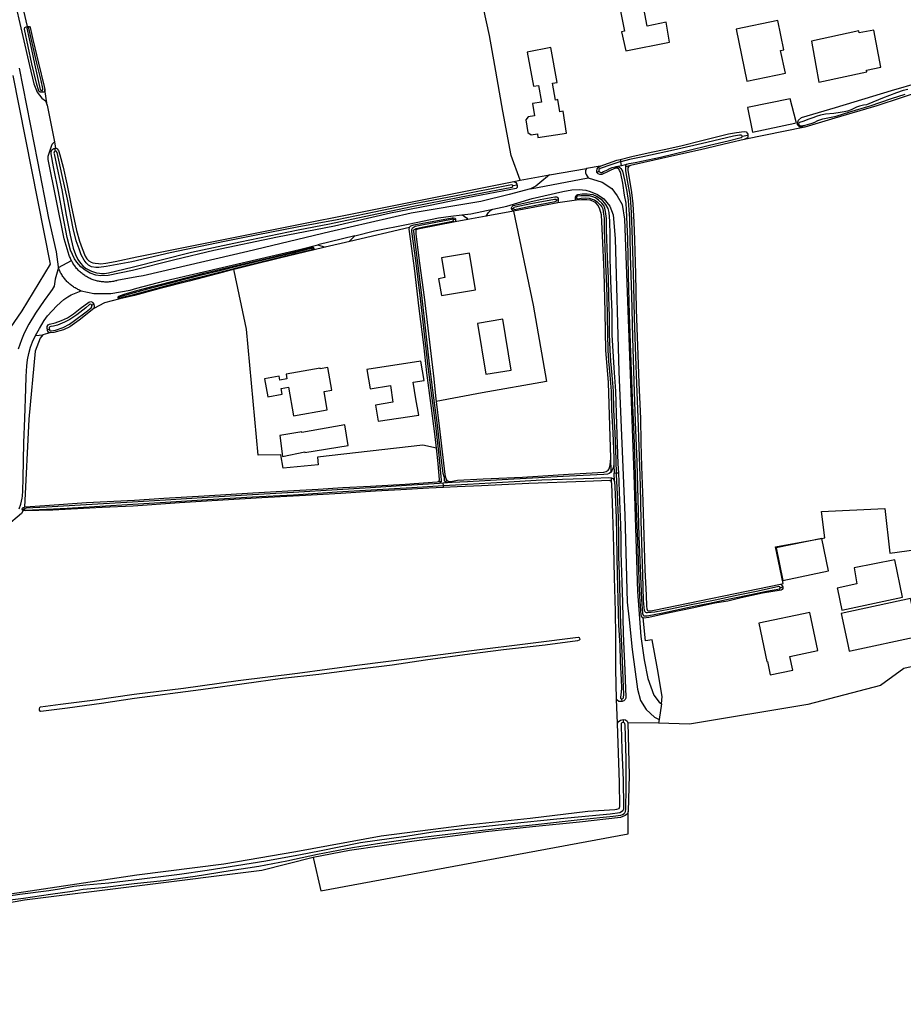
# Model space of a CAD drawing. Header units: metres. Extents: x 174255 to 175175, y 462028 to 462911.
# Tile 225 of 256: x 175062.96 to 175065.36, y 462728.87 to 462731.55. Entities that reach past the tile are written whole.
import ezdxf

# ---------------------------------------------------------------- set-up
doc = ezdxf.new("R2010")
doc.units = ezdxf.units.M
doc.layers.add('N-XX-AL-LIJN_0.20-G', color=7, linetype='Continuous', lineweight=25)

# ---------------------------------------------------------------- blocks, each defined once
blk = doc.blocks.new('Situatie')
at = {"lineweight": -3}
for p, q in [((6.9346, 17.9207), (6.9185, 17.9899)), ((6.9346, 17.9207), (6.9346, 17.9182)), ((6.9734, 17.747), (6.9744, 17.7416)), ((6.9883, 17.7062), (6.9813, 17.7495)), ((9.0278, 17.6531), (9.0311, 17.6539)), ((8.8775, 17.6221), (8.8929, 17.6254)), ((7.0091, 17.5893), (7.011, 17.5899)), ((7.0105, 17.5821), (7.0091, 17.5893)), ((8.5323, 17.5354), (8.5408, 17.5387)), ((8.5352, 17.5394), (8.5497, 17.5428)), ((8.5457, 17.559), (8.5473, 17.5527)), ((8.5497, 17.5428), (8.5473, 17.5527)), ((8.5497, 17.5428), (8.5642, 17.5461)), ((8.574, 17.5425), (8.561, 17.5386)), ((8.3537, 17.5167), (8.4542, 17.5344)), ((8.4879, 17.5262), (8.4826, 17.5235)), ((8.2655, 17.4893), (8.2539, 17.4872)), ((8.302, 17.479), (8.459, 17.509)), ((8.3768, 17.4486), (8.3727, 17.4478)), ((8.4243, 17.4556), (8.4269, 17.456)), ((8.1812, 17.4048), (8.1316, 17.3956)), ((8.2559, 17.4251), (8.2502, 17.4245)), ((8.0983, 17.396), (8.0928, 17.3949)), ((7.8241, 17.3516), (7.7242, 17.3269)), ((7.8104, 17.3358), (7.7433, 17.32)), ((7.7084, 17.3161), (7.7127, 17.3173)), ((7.109, 17.1625), (7.1145, 17.165)), ((7.181, 17.1823), (7.1841, 17.1834)), ((6.9886, 17.0964), (6.9942, 17.0971)), ((6.9563, 17.0805), (6.9758, 17.0817)), ((8.5213, 16.7099), (8.5204, 16.7466)), ((8.5288, 16.729), (8.5295, 16.7061)), ((8.0518, 16.6831), (8.0588, 16.6831)), ((8.078, 16.684), (8.0688, 16.6833)), ((8.5225, 16.6798), (8.5222, 16.6931)), ((8.5295, 16.7061), (8.5357, 16.7064)), ((8.5301, 16.6832), (8.5295, 16.7061)), ((8.5357, 16.7064), (8.5407, 16.7065)), ((8.0649, 16.6786), (8.0539, 16.6781)), ((8.0759, 16.6791), (8.0649, 16.6786)), ((8.0652, 16.6726), (8.0649, 16.6786)), ((8.0655, 16.6669), (8.0652, 16.6726)), ((6.9255, 16.6075), (6.9205, 16.6075)), ((8.9807, 16.3943), (8.9874, 16.3967)), ((8.5387, 16.0251), (8.5357, 16.0914)), ((8.5507, 16.0849), (8.5503, 16.0921)), ((8.6581, 16.0785), (8.6515, 16.0359)), ((8.5536, 16.0356), (8.554, 16.0278))]:
    blk.add_line(p, q, dxfattribs=at)
for points in [[(6.8664, 17.0697), (6.9198, 17.1474), (6.9972, 17.2738), (6.8959, 17.7869)], [(6.9118, 17.8074), (6.9613, 17.5538), (6.9919, 17.399), (7.0123, 17.3073), (7.0179, 17.2669), (7.0184, 17.2655), (7.0099, 17.2333), (7.0066, 17.2144), (7.0018, 17.2052), (6.9972, 17.1992), (6.98, 17.1756), (6.956, 17.1408), (6.9381, 17.1106), (6.9258, 17.0861), (6.9183, 17.0685), (6.9096, 17.0427)], [(6.9185, 17.9899), (6.9101, 17.9906), (6.9074, 17.9917), (6.9047, 17.9928), (6.9, 17.9956), (6.8985, 17.9968), (6.9402, 17.8142), (6.9516, 17.7643), (6.961, 17.7418), (6.9737, 17.7259), (6.9833, 17.7182), (6.9883, 17.7062)], [(6.9883, 17.7062), (7.0079, 17.6072), (7.011, 17.5899), (7.0142, 17.5886), (7.0185, 17.5837), (7.0224, 17.5717), (7.0313, 17.5379), (7.0419, 17.4928), (7.0537, 17.4341), (7.0675, 17.3654), (7.076, 17.3369), (7.0828, 17.3165), (7.0911, 17.2959), (7.0961, 17.289), (7.1013, 17.2837), (7.1073, 17.2798), (7.1121, 17.2781), (7.1185, 17.2767), (7.1274, 17.2756), (7.1336, 17.2754), (7.1475, 17.2769), (7.1731, 17.2811), (7.2322, 17.2937), (8.2562, 17.4991), (8.274, 17.5027), (8.2493, 17.5698), (8.2266, 17.6903), (8.2049, 17.8142), (8.1907, 17.8957), (8.1661, 18.0083)], [(8.6194, 17.9211), (8.6064, 17.9882), (8.5442, 17.9761), (8.5574, 17.908), (8.549, 17.9062), (8.5612, 17.8545), (8.6802, 17.878), (8.6705, 17.932), (8.6194, 17.9211)], [(6.9813, 17.7495), (6.9813, 17.7457), (6.9796, 17.743), (6.9778, 17.7416), (6.9744, 17.7416), (6.9732, 17.7416), (6.9686, 17.7422), (6.9656, 17.7449), (6.9592, 17.7663), (6.9464, 17.8193), (6.9267, 17.9134), (6.9274, 17.9175), (6.9309, 17.9197), (6.9346, 17.9207)], [(6.9734, 17.747), (6.9744, 17.747), (6.9759, 17.7481), (6.9759, 17.7492), (6.9759, 17.7515), (6.9714, 17.7733), (6.9599, 17.821), (6.9477, 17.8757), (6.9381, 17.9162), (6.9368, 17.9183), (6.9353, 17.9183), (6.9346, 17.9182), (6.9339, 17.9181), (6.933, 17.9159), (6.9457, 17.8578), (6.9535, 17.8194), (6.9692, 17.7488), (6.9704, 17.7473), (6.9725, 17.747), (6.9734, 17.747)], [(6.9346, 17.9207), (6.9401, 17.9204), (6.9417, 17.9177), (6.9493, 17.8852), (6.9649, 17.8209), (6.9796, 17.7569), (6.9813, 17.7495)], [(8.9904, 17.8572), (8.9739, 17.9369), (8.8609, 17.9135), (8.8903, 17.7717), (8.9947, 17.7934), (8.9818, 17.8554), (8.9904, 17.8572)], [(9.216, 17.797), (9.215, 17.8022), (9.254, 17.8102), (9.235, 17.9102), (9.1955, 17.9032), (9.1945, 17.9085), (9.0655, 17.8802), (9.0777, 17.8142), (9.086, 17.7692), (9.216, 17.797)], [(8.3319, 17.7145), (8.3075, 17.7107), (8.3127, 17.678), (8.2954, 17.6752), (8.2892, 17.6667), (8.2947, 17.6319), (8.3033, 17.6257), (8.3205, 17.6284), (8.3221, 17.6185), (8.3998, 17.6308), (8.3904, 17.6901), (8.3816, 17.6887), (8.3764, 17.7216), (8.3701, 17.7206), (8.3616, 17.7664), (8.3745, 17.7685), (8.357, 17.863), (8.293, 17.851), (8.3105, 17.758), (8.3233, 17.7601), (8.3319, 17.7145)], [(9.0278, 17.6531), (9.0278, 17.6575), (9.0302, 17.6654), (9.0383, 17.6733), (9.1311, 17.7003), (9.2834, 17.7465), (9.5085, 17.8116)], [(9.3759, 17.7486), (9.2431, 17.7048), (9.1294, 17.6712), (9.048, 17.6469), (8.8827, 17.6129), (8.844, 17.6043), (8.7639, 17.5849), (8.6863, 17.5677), (8.6098, 17.5503), (8.574, 17.5425), (8.5705, 17.5409), (8.5679, 17.5392), (8.5664, 17.5364), (8.5664, 17.53), (8.5762, 17.4692), (8.58, 17.4387), (8.5831, 17.3886), (8.5846, 17.3405), (8.5871, 17.2476), (8.5891, 17.1508), (8.5924, 17.0523), (8.5965, 16.9514), (8.6009, 16.8549), (8.6021, 16.7894), (8.604, 16.724), (8.6072, 16.6298), (8.6097, 16.5356), (8.6124, 16.4425), (8.6162, 16.3739), (8.617, 16.3438), (8.6177, 16.3373), (8.6189, 16.3339), (8.6201, 16.3326), (8.6218, 16.3315), (8.6234, 16.3312), (8.6289, 16.3317), (8.6381, 16.3329), (8.9814, 16.4042), (8.9886, 16.4057), (8.9675, 16.5056), (9.1024, 16.5301), (9.0931, 16.6015), (9.2651, 16.6094), (9.2784, 16.4884), (9.391, 16.5033)], [(9.3279, 17.7495), (9.315, 17.7461), (9.2964, 17.7402), (9.2586, 17.7258), (9.2215, 17.7106), (9.2154, 17.7079), (9.2067, 17.7069), (9.1963, 17.7042), (9.1881, 17.7009), (9.1823, 17.6982), (9.1733, 17.6935), (9.1634, 17.69), (9.1549, 17.6887), (9.1439, 17.6865), (9.1266, 17.6841), (9.1035, 17.6819), (9.0898, 17.6793), (9.0788, 17.6756), (9.0718, 17.6729), (9.0643, 17.6701), (9.0558, 17.6672), (9.0493, 17.6648), (9.042, 17.6618), (9.0333, 17.6592), (9.0317, 17.6578), (9.0306, 17.6566), (9.0311, 17.6539), (9.0323, 17.6521), (9.0336, 17.6509), (9.036, 17.6506), (9.0484, 17.6522), (9.0679, 17.6578), (9.0751, 17.6605), (9.0831, 17.6649), (9.0881, 17.6671), (9.0962, 17.6695), (9.1102, 17.6722), (9.1327, 17.6769), (9.1698, 17.6882), (9.2251, 17.7045), (9.2828, 17.7246), (9.3206, 17.7367)], [(9.025, 17.659), (9.0244, 17.6612), (9.008, 17.7242), (8.8915, 17.7), (8.9045, 17.6375), (8.9055, 17.633), (9.0203, 17.658), (9.025, 17.659)], [(9.048, 17.6469), (9.0406, 17.6467), (9.0331, 17.6475), (9.0278, 17.6531)], [(8.5457, 17.559), (8.5772, 17.5674), (8.63, 17.5789), (8.6699, 17.5873), (8.714, 17.5973), (8.7639, 17.6096), (8.8401, 17.6289), (8.8621, 17.6326), (8.8827, 17.635), (8.8884, 17.6337), (8.8911, 17.6305), (8.8926, 17.6275), (8.8929, 17.6254)], [(8.5642, 17.5461), (8.5702, 17.5481), (8.5861, 17.551), (8.6555, 17.5655), (8.7295, 17.5834), (8.7888, 17.5975), (8.8396, 17.61), (8.875, 17.619), (8.8774, 17.6205), (8.8775, 17.6221), (8.8764, 17.6243), (8.8744, 17.6248), (8.8699, 17.6254), (8.8647, 17.6244), (8.8537, 17.6222), (8.7816, 17.6051), (8.691, 17.5838), (8.6077, 17.5663), (8.571, 17.5589), (8.5473, 17.5527)], [(8.8929, 17.6254), (8.893, 17.6223), (8.893, 17.6191), (8.8914, 17.6174), (8.8827, 17.6129)], [(8.274, 17.5027), (8.3537, 17.5167), (8.3274, 17.4954), (8.3166, 17.4867), (8.302, 17.479), (8.2435, 17.4635), (8.1672, 17.4445), (7.9772, 17.4132), (7.7565, 17.3622), (7.5335, 17.3082), (7.2487, 17.2424), (7.2322, 17.2394), (7.1776, 17.2295), (7.1766, 17.2292), (7.1738, 17.2285), (7.1709, 17.2278), (7.1681, 17.2273), (7.1652, 17.2268), (7.1623, 17.2264), (7.1594, 17.2261), (7.1565, 17.2258), (7.1536, 17.2256), (7.1507, 17.2256), (7.1478, 17.2256), (7.1448, 17.2256), (7.1419, 17.2258), (7.139, 17.226), (7.1361, 17.2263), (7.1332, 17.2267), (7.1304, 17.2272), (7.1275, 17.2277), (7.1246, 17.2284), (7.1218, 17.2291), (7.119, 17.2299), (7.1162, 17.2307), (7.1134, 17.2316), (7.1107, 17.2327), (7.108, 17.2337), (7.1053, 17.2349), (7.1027, 17.2361), (7.1001, 17.2374), (7.0975, 17.2388), (7.095, 17.2403), (7.0925, 17.2418), (7.09, 17.2434), (7.0876, 17.245), (7.0853, 17.2467), (7.0829, 17.2485), (7.0807, 17.2503), (7.0785, 17.2522), (7.0763, 17.2542), (7.0742, 17.2562), (7.0722, 17.2583), (7.0702, 17.2604), (7.0682, 17.2626), (7.0664, 17.2649), (7.0646, 17.2671), (7.0628, 17.2695), (7.0611, 17.2719), (7.0595, 17.2743), (7.058, 17.2768), (7.0565, 17.2793), (7.0551, 17.2818), (7.0538, 17.2844), (7.0525, 17.2871), (7.0513, 17.2897), (7.0502, 17.2924), (7.0491, 17.2951), (7.0482, 17.2979), (7.0346, 17.3429), (6.991, 17.5591), (6.9905, 17.5678), (7.0013, 17.6006), (7.0079, 17.6072)], [(8.2655, 17.4893), (8.2658, 17.4872), (8.2658, 17.4823), (8.2632, 17.4804), (8.1298, 17.4549), (8.0296, 17.4341), (7.9214, 17.4128), (7.7693, 17.3774), (7.6137, 17.3479), (7.4414, 17.3111), (7.3354, 17.2859), (7.2201, 17.2574), (7.1538, 17.2437), (7.1342, 17.2426), (7.1207, 17.2439), (7.1053, 17.2494), (7.091, 17.2581), (7.0797, 17.2669), (7.0687, 17.2796), (7.0623, 17.2891), (7.0518, 17.3123), (7.047, 17.3291), (7.0423, 17.3471), (7.0305, 17.4082), (7.0185, 17.472), (7.0055, 17.5385), (6.999, 17.5744), (6.9993, 17.5802), (7.0013, 17.5848), (7.0037, 17.5871), (7.0061, 17.5886), (7.0072, 17.5887), (7.0091, 17.5893)], [(7.0105, 17.5821), (7.007, 17.5801), (7.0067, 17.5792), (7.0063, 17.5764), (7.0067, 17.5741), (7.0151, 17.5351), (7.0277, 17.4761), (7.04, 17.4071), (7.0506, 17.3534), (7.0589, 17.3181), (7.065, 17.3009), (7.0714, 17.287), (7.0789, 17.2765), (7.0851, 17.2694), (7.0925, 17.2631), (7.1085, 17.2549), (7.1219, 17.251), (7.1302, 17.2495), (7.136, 17.2491), (7.1436, 17.249), (7.1551, 17.2503), (7.219, 17.2656), (7.3801, 17.3069), (7.5126, 17.3351), (7.6701, 17.3674), (7.7552, 17.3836), (7.8669, 17.4077), (7.9791, 17.431), (8.1091, 17.456), (8.251, 17.4835), (8.2537, 17.4853), (8.2539, 17.4872), (8.2526, 17.4894), (8.2506, 17.4901), (8.0957, 17.4595), (7.9853, 17.4387), (7.8548, 17.4115), (7.7766, 17.3946), (7.6677, 17.3745), (7.561, 17.3536), (7.4705, 17.3359), (7.3224, 17.3049), (7.2186, 17.2803), (7.1486, 17.268), (7.1283, 17.265), (7.1203, 17.2651), (7.1088, 17.2672), (7.1, 17.2716), (7.094, 17.2775), (7.0883, 17.2855), (7.0808, 17.2994), (7.0747, 17.3155), (7.0672, 17.3374), (7.0586, 17.3708), (7.0433, 17.4513), (7.0291, 17.5155), (7.0151, 17.5783), (7.0127, 17.5815), (7.0105, 17.5821)], [(8.459, 17.509), (8.497, 17.497), (8.523, 17.4802), (8.5372, 17.46), (8.551, 17.436), (8.5572, 17.397), (8.583, 16.7022), (8.593, 16.384), (8.6015, 16.2612), (8.6112, 16.1982), (8.6212, 16.1475), (8.6372, 16.102), (8.652, 16.083), (8.6581, 16.0785), (8.66, 16.0986), (8.6473, 16.1734), (8.6329, 16.2527), (8.6148, 16.2498), (8.6078, 16.312), (8.6049, 16.3144), (8.6031, 16.3196), (8.5989, 16.37), (8.5962, 16.4423), (8.5933, 16.5209), (8.5904, 16.6094), (8.5875, 16.7018), (8.5833, 16.8117), (8.5795, 16.91), (8.5757, 17.0079), (8.5714, 17.1377), (8.5679, 17.243), (8.5662, 17.3434), (8.5632, 17.4216), (8.5619, 17.4402), (8.5578, 17.462), (8.5526, 17.4947), (8.5477, 17.5205), (8.5458, 17.5261), (8.5442, 17.5292), (8.5417, 17.533), (8.5389, 17.5346), (8.5361, 17.5354), (8.5323, 17.5354), (8.4956, 17.5184), (8.4904, 17.5183), (8.4858, 17.5198), (8.4826, 17.5235), (8.4821, 17.5268), (8.4829, 17.533), (8.4859, 17.5371), (8.4912, 17.5409), (8.4542, 17.5344), (8.4517, 17.5279), (8.4517, 17.5226), (8.4528, 17.518), (8.459, 17.509)], [(8.5473, 17.5527), (8.5451, 17.5521), (8.5206, 17.5446), (8.4913, 17.534), (8.4879, 17.5315), (8.4874, 17.5294), (8.4879, 17.5262), (8.4911, 17.5243), (8.4932, 17.5236), (8.4962, 17.5239), (8.5007, 17.5258), (8.5047, 17.5277), (8.5097, 17.5302), (8.5175, 17.534), (8.5243, 17.5375), (8.5316, 17.5391), (8.5352, 17.5394)], [(8.4912, 17.5409), (8.5367, 17.5567), (8.5457, 17.559)], [(8.5352, 17.5394), (8.5408, 17.5387), (8.5443, 17.5372), (8.5478, 17.5341), (8.5521, 17.5271), (8.5574, 17.5034), (8.5638, 17.4721), (8.5677, 17.4472), (8.5696, 17.4221), (8.5707, 17.3988), (8.573, 17.2979), (8.5762, 17.1903), (8.5794, 17.0746), (8.5829, 16.955), (8.5868, 16.8456), (8.5907, 16.736), (8.5934, 16.635), (8.5968, 16.5337), (8.6, 16.4479), (8.6035, 16.3621), (8.6064, 16.3242), (8.6084, 16.3196), (8.6098, 16.318), (8.6114, 16.3174), (8.6159, 16.3174), (8.6192, 16.3177), (8.6617, 16.3264), (8.7418, 16.3434), (8.7884, 16.3525), (8.8477, 16.365), (8.9006, 16.3763), (8.9438, 16.3853), (8.9799, 16.3917), (8.9807, 16.3937), (8.9807, 16.3943), (8.9796, 16.3968), (8.9771, 16.3973), (8.9209, 16.3852), (8.8661, 16.3739), (8.8038, 16.3601), (8.7342, 16.3467), (8.678, 16.3352), (8.6398, 16.3279), (8.6203, 16.3259), (8.6171, 16.326), (8.615, 16.327), (8.6126, 16.33), (8.6116, 16.3325), (8.6093, 16.3591), (8.6071, 16.4299), (8.6056, 16.4882), (8.6028, 16.577), (8.6009, 16.6709), (8.5973, 16.7776), (8.5949, 16.8575), (8.5912, 16.9487), (8.588, 17.0228), (8.5849, 17.1283), (8.5826, 17.2159), (8.5811, 17.2816), (8.5783, 17.368), (8.5769, 17.4149), (8.5747, 17.4431), (8.5725, 17.4616), (8.5638, 17.5117), (8.5613, 17.5293), (8.5609, 17.5363), (8.5611, 17.5409), (8.5615, 17.5425), (8.5642, 17.5461)], [(8.2562, 17.4991), (8.2576, 17.4984), (8.262, 17.496), (8.2651, 17.4914), (8.2655, 17.4893)], [(8.256, 17.4187), (8.1812, 17.4048), (8.1874, 17.4145), (8.1934, 17.4198), (8.1996, 17.4236), (8.2122, 17.4262), (8.238, 17.4315), (8.3062, 17.4532), (8.3902, 17.4722), (8.4142, 17.476), (8.434, 17.4775), (8.452, 17.475), (8.4645, 17.472), (8.4842, 17.4632), (8.5015, 17.452), (8.5175, 17.4322), (8.5262, 17.4082), (8.5322, 17.344), (8.5422, 16.9812), (8.5585, 16.5912), (8.565, 16.355), (8.5699, 16.3071), (8.5782, 16.226), (8.5925, 16.1182), (8.601, 16.088), (8.6162, 16.0632), (8.6392, 16.0425), (8.6515, 16.0359), (8.6499, 16.026)], [(8.4243, 17.4556), (8.4243, 17.4574), (8.4257, 17.4606), (8.4272, 17.4621), (8.4304, 17.4633), (8.4424, 17.4654), (8.4557, 17.4652), (8.4709, 17.4632), (8.481, 17.4595), (8.4937, 17.4512), (8.5058, 17.4368), (8.5124, 17.4257), (8.5149, 17.4146), (8.517, 17.3913), (8.5175, 17.3531), (8.5177, 17.2906), (8.5195, 17.2288), (8.5234, 17.1438), (8.5227, 17.0816), (8.528, 16.9921), (8.5327, 16.9286), (8.5356, 16.8382), (8.5397, 16.731), (8.5407, 16.7065)], [(8.5357, 16.7064), (8.5336, 16.7715), (8.5323, 16.8159), (8.5287, 16.8773), (8.5271, 16.9287), (8.5236, 16.9725), (8.5203, 17.0108), (8.5186, 17.0403), (8.5171, 17.0846), (8.5168, 17.1306), (8.5152, 17.1866), (8.5136, 17.2365), (8.5112, 17.2934), (8.5088, 17.3676), (8.5081, 17.3984), (8.5059, 17.4175), (8.504, 17.4266), (8.5009, 17.4337), (8.4958, 17.4399), (8.487, 17.4486), (8.4784, 17.4548), (8.4717, 17.4574), (8.4626, 17.4598), (8.4516, 17.4604), (8.4385, 17.4597), (8.4294, 17.459), (8.4276, 17.4581), (8.4269, 17.456), (8.4272, 17.454), (8.4284, 17.4528), (8.4303, 17.4521), (8.4395, 17.4536), (8.4516, 17.4542), (8.4616, 17.4536), (8.4698, 17.4514), (8.4755, 17.4493), (8.483, 17.4438), (8.4912, 17.4356), (8.4956, 17.4304), (8.4981, 17.4247), (8.4998, 17.4165), (8.5019, 17.398), (8.5026, 17.3674), (8.505, 17.2932), (8.5074, 17.2363), (8.509, 17.1864), (8.5106, 17.1305), (8.511, 17.0844), (8.5124, 17.04), (8.5141, 17.0104), (8.5174, 16.972), (8.5209, 16.9284), (8.5225, 16.877), (8.5261, 16.8156), (8.5274, 16.7713), (8.5282, 16.747), (8.5288, 16.729)], [(8.256, 17.4187), (8.3094, 17.1629), (8.3455, 16.955), (8.1703, 16.9246), (8.0458, 16.9003), (8.0538, 16.8333), (8.0652, 16.7328), (8.0688, 16.7025), (8.072, 16.6908), (8.0746, 16.6859), (8.078, 16.684), (8.0853, 16.6835), (8.1032, 16.6868), (8.1734, 16.6903), (8.2801, 16.6954), (8.4054, 16.7031), (8.5016, 16.7087), (8.508, 16.7104), (8.5134, 16.714), (8.5156, 16.7179), (8.5189, 16.728), (8.5204, 16.7466), (8.5177, 16.8342), (8.5137, 16.9525), (8.5067, 17.0403), (8.5045, 17.1434), (8.5019, 17.2533), (8.4972, 17.3515), (8.4952, 17.4082), (8.4904, 17.4241), (8.486, 17.4335), (8.4792, 17.4411), (8.473, 17.4449), (8.4644, 17.4478), (8.4546, 17.4489), (8.4406, 17.449), (8.4268, 17.4481), (8.3759, 17.4408), (8.256, 17.4187)], [(8.2502, 17.4245), (8.2503, 17.4277), (8.252, 17.4308), (8.255, 17.4338), (8.2595, 17.435), (8.3286, 17.4505), (8.3684, 17.4574), (8.3733, 17.4576), (8.3754, 17.4558), (8.3768, 17.4529), (8.3768, 17.4486)], [(8.2559, 17.4251), (8.2563, 17.4235), (8.2588, 17.4231), (8.293, 17.4302), (8.3686, 17.4446), (8.3721, 17.4459), (8.3729, 17.4469), (8.3727, 17.4478), (8.3726, 17.4488), (8.372, 17.4499), (8.3668, 17.4499), (8.3231, 17.4417), (8.3029, 17.4379), (8.2599, 17.4292), (8.257, 17.4284), (8.2556, 17.4262), (8.2559, 17.4251)], [(8.3768, 17.4486), (8.3768, 17.4475), (8.3759, 17.4408)], [(8.4268, 17.4481), (8.4246, 17.4516), (8.4243, 17.4537), (8.4243, 17.4556)], [(7.9734, 17.3741), (7.8104, 17.3358), (7.8112, 17.3375), (7.8241, 17.3516), (7.8782, 17.365), (7.9695, 17.3833), (8.0522, 17.4), (8.0853, 17.4043), (8.1152, 17.4082), (8.1216, 17.4051), (8.1279, 17.4005), (8.1316, 17.3956), (8.0972, 17.3892)], [(8.1152, 17.4082), (8.14, 17.4115), (8.1996, 17.4236)], [(8.256, 17.4187), (8.2517, 17.4211), (8.2502, 17.4245)], [(8.0461, 16.7741), (8.0426, 16.8055), (8.0316, 16.8898), (8.0205, 16.9789), (8.0117, 17.0545), (7.9994, 17.1538), (7.9863, 17.2634), (7.9758, 17.3434), (7.9724, 17.3694), (7.9726, 17.3728), (7.9734, 17.3741), (7.9741, 17.3755), (7.9769, 17.3781), (7.9847, 17.3811), (8.0893, 17.4001), (8.0924, 17.4004), (8.0958, 17.3996), (8.0982, 17.3975), (8.0983, 17.396)], [(8.0759, 16.6791), (8.0735, 16.6796), (8.071, 16.6809), (8.0697, 16.6821), (8.0688, 16.6833), (8.0684, 16.6862), (8.0684, 16.6883), (8.0685, 16.6915), (8.0679, 16.6958), (8.0667, 16.6989), (8.065, 16.7024), (8.0643, 16.7048), (8.0581, 16.7557), (8.049, 16.8364), (8.0375, 16.9245), (8.0266, 17.0117), (8.0172, 17.0928), (8.0073, 17.1816), (7.9948, 17.2847), (7.9844, 17.3632), (7.9842, 17.3665), (7.9846, 17.3674), (7.9865, 17.3687), (7.9909, 17.3715), (8.0074, 17.3748), (8.0854, 17.3901), (8.0903, 17.3913), (8.0925, 17.3928), (8.093, 17.3942), (8.0928, 17.3949), (8.0926, 17.3955), (8.0913, 17.3962), (8.0868, 17.3954), (8.0064, 17.3803), (7.9888, 17.3768), (7.9833, 17.3734), (7.98, 17.3709), (7.9786, 17.3674), (7.9788, 17.3627), (7.9893, 17.284), (8.0017, 17.181), (8.0116, 17.0921), (8.021, 17.011), (8.0319, 16.9238), (8.0435, 16.8357), (8.0525, 16.7551), (8.0586, 16.6968), (8.0592, 16.6879), (8.0588, 16.6831), (8.0577, 16.6802), (8.056, 16.6787), (8.0539, 16.6781)], [(8.0983, 17.396), (8.0984, 17.3946), (8.0984, 17.3917), (8.0972, 17.3892), (8.0005, 17.3706), (7.9927, 17.3689), (7.9912, 17.3679), (7.9901, 17.3654), (7.99, 17.3618), (7.9901, 17.3558), (8.0006, 17.2771), (8.0132, 17.1847), (8.0394, 16.9626), (8.0449, 16.9074), (8.0458, 16.9003)], [(6.9563, 17.0805), (6.9672, 17.0994), (6.9803, 17.1214), (6.9892, 17.1339), (7.0147, 17.1611), (7.033, 17.1782), (7.0439, 17.1855), (7.0534, 17.1906), (7.0808, 17.2015), (7.1148, 17.1944), (7.1612, 17.194), (7.214, 17.2038), (7.2322, 17.2087), (7.308, 17.229), (7.674, 17.3145), (7.7242, 17.3269), (7.7433, 17.32), (7.7104, 17.3122)], [(7.181, 17.1823), (7.1806, 17.183), (7.1811, 17.1855), (7.1829, 17.1872), (7.1976, 17.1929), (7.2254, 17.2007), (7.2759, 17.2147), (7.3439, 17.2314), (7.4143, 17.2497), (7.5097, 17.2724), (7.5877, 17.2907), (7.6783, 17.3125), (7.7101, 17.3204), (7.7119, 17.3194), (7.7127, 17.3173)], [(7.1841, 17.1834), (7.1843, 17.1828), (7.1855, 17.1825), (7.2264, 17.1926), (7.3545, 17.2273), (7.4526, 17.2514), (7.5357, 17.2726), (7.6249, 17.2943), (7.7073, 17.3145), (7.7084, 17.3147), (7.7084, 17.3161), (7.7073, 17.3169), (7.7051, 17.3166), (7.656, 17.3044), (7.5784, 17.2858), (7.5113, 17.2699), (7.457, 17.2564), (7.4042, 17.2436), (7.3408, 17.2274), (7.2709, 17.2089), (7.2247, 17.1963), (7.1858, 17.1858), (7.1845, 17.1849), (7.1839, 17.1839), (7.1841, 17.1834)], [(7.7127, 17.3173), (7.713, 17.3166), (7.713, 17.3149), (7.7129, 17.3141), (7.7104, 17.3122), (7.6231, 17.2913), (7.5356, 17.2697), (7.4954, 17.2593)], [(8.0597, 17.1887), (8.1524, 17.2042), (8.1357, 17.3043), (8.0601, 17.2917), (8.0691, 17.2375), (8.0521, 17.2346), (8.0597, 17.1887)], [(7.0808, 17.2015), (7.0798, 17.2019), (7.0771, 17.203), (7.0744, 17.2041), (7.0718, 17.2054), (7.0692, 17.2067), (7.0667, 17.208), (7.0642, 17.2095), (7.0617, 17.211), (7.0593, 17.2126), (7.0569, 17.2142), (7.0545, 17.2159), (7.0522, 17.2177), (7.05, 17.2195), (7.0478, 17.2214), (7.0457, 17.2234), (7.0436, 17.2254), (7.0416, 17.2275), (7.0396, 17.2296), (7.0377, 17.2318), (7.0358, 17.234), (7.0341, 17.2363), (7.0323, 17.2386), (7.0307, 17.241), (7.0291, 17.2434), (7.0275, 17.2459), (7.0261, 17.2484), (7.0247, 17.2509), (7.0234, 17.2535), (7.0222, 17.2561), (7.021, 17.2588), (7.0199, 17.2615), (7.0189, 17.2642), (7.0184, 17.2655), (7.0538, 17.2844)], [(7.4954, 17.2593), (7.4673, 17.252), (7.374, 17.2278), (7.2914, 17.2071), (7.2257, 17.1894), (7.1856, 17.1799), (7.1855, 17.18), (7.1435, 17.1692), (7.1153, 17.1535), (7.0753, 17.1221), (7.0494, 17.1042), (7.032, 17.0957), (7.0061, 17.0887), (6.9956, 17.0872), (6.9758, 17.0817), (6.9694, 17.0727), (6.9553, 17.0374), (6.938, 16.8523), (6.9264, 16.6135), (6.9281, 16.6141), (6.9814, 16.6176), (7.0947, 16.6258), (7.2254, 16.6324), (7.3055, 16.6376), (7.4146, 16.6442), (7.547, 16.6521), (7.6419, 16.6574), (7.725, 16.6625), (7.7917, 16.6668), (7.8672, 16.6703), (7.961, 16.6762), (8.048, 16.6823), (8.0518, 16.6831), (8.0539, 16.6849), (8.0549, 16.6881), (8.0509, 16.7318), (8.0461, 16.7741), (8.0089, 16.7824), (7.7233, 16.7495), (7.7249, 16.7283), (7.6292, 16.7197), (7.6229, 16.7558), (7.5617, 16.755), (7.5303, 17.097), (7.4963, 17.2557), (7.4954, 17.2593)], [(6.9886, 17.0964), (6.988, 17.099), (6.9883, 17.1051), (6.9907, 17.1094), (6.9943, 17.1108), (7.0099, 17.1148), (7.0274, 17.1212), (7.0431, 17.1287), (7.0594, 17.1393), (7.0778, 17.1539), (7.1012, 17.1708), (7.1069, 17.1726), (7.1093, 17.1715), (7.1111, 17.1701), (7.1145, 17.165)], [(7.109, 17.1625), (7.1077, 17.1646), (7.1049, 17.1651), (7.1033, 17.1643), (7.0931, 17.1557), (7.0691, 17.1366), (7.0492, 17.1236), (7.0349, 17.1161), (7.0157, 17.1087), (7.0053, 17.106), (6.9977, 17.1044), (6.9952, 17.1041), (6.9937, 17.1018), (6.9936, 17.0992), (6.9942, 17.0971), (6.9948, 17.095), (6.9969, 17.0932), (7, 17.0925), (7.0109, 17.0947), (7.0316, 17.1017), (7.0486, 17.1111), (7.0624, 17.1207), (7.0936, 17.1442), (7.1077, 17.1556), (7.109, 17.1582), (7.1093, 17.1603), (7.109, 17.1625)], [(7.1145, 17.165), (7.1157, 17.1599), (7.1153, 17.1535)], [(7.1855, 17.18), (7.1815, 17.181), (7.181, 17.1823)], [(8.2496, 16.9861), (8.2267, 17.1245), (8.1575, 17.1131), (8.1803, 16.9747), (8.2496, 16.9861)], [(6.9956, 17.0872), (6.9918, 17.089), (6.9892, 17.0939), (6.9886, 17.0964)], [(6.9117, 16.6084), (6.9168, 16.6211), (6.9202, 16.6374), (6.9209, 16.6436), (6.9216, 16.6576), (6.9226, 16.6918), (6.9249, 16.788), (6.9275, 16.8551), (6.9299, 16.9355), (6.9309, 16.9691), (6.933, 16.9974), (6.9349, 17.0142), (6.9378, 17.0315), (6.943, 17.0483), (6.9483, 17.0627), (6.9563, 17.0805)], [(7.7107, 15.6609), (7.5718, 15.6252), (7.2322, 15.5828), (6.9262, 15.5445), (6.7989, 15.5224), (6.3017, 15.436), (6.4195, 14.0985)], [(8.0132, 16.9582), (8.0042, 17.01), (7.8572, 16.988), (7.866, 16.9355), (7.9216, 16.9441), (7.9273, 16.8985), (7.8805, 16.8912), (7.8875, 16.8472), (7.998, 16.8632), (7.9902, 16.9082), (7.9827, 16.9535), (8.0132, 16.9582)], [(7.7407, 16.9275), (7.7622, 16.9314), (7.7512, 16.9934), (7.7303, 16.9897), (7.73, 16.9913), (7.6376, 16.9749), (7.6398, 16.9626), (7.6201, 16.9591), (7.6183, 16.9695), (7.5789, 16.9625), (7.5877, 16.9133), (7.6271, 16.9203), (7.6242, 16.9364), (7.6439, 16.9399), (7.6578, 16.8618), (7.7495, 16.8781), (7.7407, 16.9275)], [(7.6805, 16.818), (7.6202, 16.808), (7.6275, 16.7515), (7.6885, 16.7635), (7.6887, 16.762), (7.8065, 16.781), (7.7972, 16.8375), (7.6807, 16.8165), (7.6805, 16.818)], [(8.5288, 16.729), (8.5266, 16.7199), (8.5232, 16.7123), (8.5193, 16.7075), (8.5153, 16.7048), (8.5109, 16.7032), (8.501, 16.7023), (8.4076, 16.6978), (8.2568, 16.6894), (8.1307, 16.6823), (8.0889, 16.68), (8.0759, 16.6791)], [(8.0652, 16.6726), (8.131, 16.6763), (8.2572, 16.6834), (8.3325, 16.6876), (8.4743, 16.6922), (8.5129, 16.6941), (8.5222, 16.6931), (8.5254, 16.6913), (8.5282, 16.6874), (8.5301, 16.6832)], [(8.5225, 16.6798), (8.5224, 16.6814), (8.5212, 16.6833), (8.5175, 16.6856), (8.4501, 16.6831), (8.2976, 16.6778), (8.1687, 16.6717), (8.1028, 16.6686), (8.0655, 16.6669)], [(8.5301, 16.6832), (8.5314, 16.6676), (8.5323, 16.6476), (8.5347, 16.5844), (8.5359, 16.5375), (8.5362, 16.479), (8.5376, 16.431), (8.5393, 16.3627), (8.5411, 16.2924), (8.5444, 16.2373), (8.5457, 16.1942), (8.5485, 16.1435), (8.549, 16.1222), (8.5485, 16.1106), (8.5466, 16.0967), (8.5467, 16.0939), (8.5482, 16.0924), (8.5503, 16.0921), (8.5528, 16.0928), (8.5546, 16.0951), (8.5553, 16.1052), (8.5548, 16.1243), (8.5519, 16.1944), (8.5506, 16.2375), (8.5473, 16.2926), (8.5455, 16.3628), (8.5438, 16.4312), (8.5424, 16.4791), (8.5421, 16.5376), (8.5409, 16.5846), (8.5385, 16.6478), (8.5358, 16.7034), (8.5357, 16.7064)], [(8.5407, 16.7065), (8.5439, 16.6309), (8.5465, 16.5651), (8.5474, 16.5321), (8.5473, 16.4901), (8.5502, 16.4086), (8.5523, 16.3549), (8.5536, 16.2698), (8.5559, 16.2269), (8.5583, 16.1701), (8.5603, 16.1182), (8.561, 16.0992), (8.5606, 16.0944), (8.5595, 16.0906), (8.5557, 16.0866), (8.5507, 16.0849)], [(8.0655, 16.6669), (8.0252, 16.6651), (7.9494, 16.6604), (7.8808, 16.6567), (7.7864, 16.6508), (7.674, 16.6443), (7.5712, 16.6386), (7.4659, 16.6322), (7.3481, 16.6256), (7.2217, 16.6158), (7.1374, 16.6121), (7.0037, 16.6049), (6.9284, 16.603), (6.9245, 16.604), (6.9229, 16.6044), (6.9214, 16.6048), (6.9205, 16.6075)], [(8.0539, 16.6781), (8.0401, 16.6771), (7.9791, 16.6732), (7.8526, 16.6653), (7.7762, 16.6609), (7.6573, 16.6529), (7.5459, 16.6473), (7.424, 16.6399), (7.3093, 16.6326), (7.2202, 16.6273), (7.0786, 16.6192), (6.9859, 16.6131), (6.9306, 16.6103), (6.9264, 16.6088), (6.9255, 16.6075), (6.9255, 16.6065), (6.9269, 16.6057), (6.9283, 16.6056), (6.9672, 16.6073), (7.0427, 16.6107), (7.1613, 16.6179), (7.2205, 16.6213), (7.3097, 16.6267), (7.4244, 16.6339), (7.5463, 16.6413), (7.6577, 16.647), (7.7766, 16.6549), (7.853, 16.6593), (7.9795, 16.6672), (8.0506, 16.6718), (8.0652, 16.6726)], [(8.5507, 16.0849), (8.5455, 16.0846), (8.5422, 16.0847), (8.5372, 16.0883), (8.5357, 16.0914), (8.5338, 16.1729), (8.5337, 16.2626), (8.5328, 16.3294), (8.5304, 16.4224), (8.5287, 16.5034), (8.5259, 16.5962), (8.5227, 16.6782), (8.5225, 16.6798)], [(9.4549, 16.6418), (9.461, 16.6418), (9.4595, 16.6094), (9.7043, 16.6253), (9.7665, 16.2774), (9.3167, 16.1742), (9.2531, 16.1281), (9.0561, 16.0763), (8.7343, 16.0235), (8.6499, 16.026), (8.5662, 16.0273), (8.5703, 15.8845), (8.5673, 15.7859)], [(6.9229, 16.6044), (6.9182, 16.5965), (6.8777, 16.5616), (6.8633, 16.561)], [(6.9205, 16.6075), (6.921, 16.6103), (6.9226, 16.6122), (6.9264, 16.6135)], [(9.1119, 16.4399), (9.0934, 16.5283), (8.9696, 16.5025), (8.988, 16.4141), (9.1119, 16.4399)], [(9.1482, 16.3335), (9.3135, 16.369), (9.2922, 16.47), (9.182, 16.448), (9.1892, 16.4052), (9.1355, 16.3935), (9.1361, 16.3903), (9.1482, 16.3335)], [(8.9874, 16.3967), (8.9875, 16.3923), (8.9861, 16.3899), (8.9833, 16.3875), (8.933, 16.3798), (8.8747, 16.367), (8.8384, 16.3575), (8.8033, 16.3519), (8.7416, 16.3385), (8.6798, 16.3261), (8.6238, 16.3137), (8.6102, 16.3117), (8.6078, 16.312)], [(8.9814, 16.4042), (8.9837, 16.4029), (8.9863, 16.3994), (8.9874, 16.3967)], [(9.1719, 16.223), (9.3572, 16.2625), (9.335, 16.365), (9.1462, 16.3242), (9.1647, 16.2397), (9.1685, 16.2222), (9.1719, 16.223)], [(9.0827, 16.2234), (9.0609, 16.3271), (8.9226, 16.2983), (8.9445, 16.1938), (8.9459, 16.1941), (8.9535, 16.1575), (9.0147, 16.1703), (9.0069, 16.2076), (9.0827, 16.2234)], [(8.4338, 16.2593), (8.4346, 16.2585), (8.4352, 16.257), (8.4357, 16.2538), (8.4355, 16.2528), (8.4346, 16.2517), (8.4293, 16.2497), (8.3416, 16.2377), (8.2286, 16.2258), (8.1371, 16.2136), (8.0167, 16.1969), (7.9263, 16.1838), (7.8311, 16.1721), (7.7262, 16.1586), (7.6277, 16.1474), (7.5235, 16.133), (7.4061, 16.1166), (7.2254, 16.0927), (7.1353, 16.0791), (7.043, 16.0672), (6.9707, 16.0581), (6.9686, 16.059), (6.9674, 16.0615), (6.9672, 16.0652), (6.9681, 16.0684), (6.97, 16.0706), (7.0239, 16.078), (7.1189, 16.0893), (7.2245, 16.1045), (7.3586, 16.1214), (7.5073, 16.1419), (7.6685, 16.1616), (7.8294, 16.1834), (7.9806, 16.2027), (8.1344, 16.2223), (8.309, 16.2441), (8.4318, 16.2596), (8.4338, 16.2593)], [(6.8875, 15.5459), (6.9239, 15.5502), (6.9975, 15.5606), (7.0558, 15.569), (7.086, 15.5741), (7.138, 15.5792), (7.2246, 15.5896), (7.3043, 15.5984), (7.3902, 15.6103), (7.4853, 15.625), (7.5632, 15.6373), (7.6393, 15.6515), (7.7233, 15.6699), (7.8183, 15.6877), (7.8862, 15.6984), (7.9934, 15.7144), (8.1, 15.7271), (8.2185, 15.7401), (8.3156, 15.7501), (8.4368, 15.7641), (8.527, 15.7729), (8.5478, 15.7762), (8.5522, 15.7774), (8.5561, 15.7802), (8.5579, 15.7825), (8.56, 15.7859), (8.5612, 15.792), (8.5618, 15.8504), (8.5619, 15.9291), (8.5592, 16.0208), (8.5584, 16.0254), (8.5558, 16.0276), (8.5546, 16.0279), (8.554, 16.0278), (8.5498, 16.0268), (8.5487, 16.0249), (8.5481, 16.0188), (8.5505, 15.9536), (8.554, 15.8711), (8.5549, 15.799), (8.5545, 15.7919), (8.5525, 15.7876), (8.5489, 15.7844), (8.545, 15.7825), (8.5187, 15.7784), (8.3731, 15.7645), (8.2493, 15.7519), (8.1386, 15.7404), (8.036, 15.7291), (7.9631, 15.7176), (7.8399, 15.7001), (7.7287, 15.6782), (7.6765, 15.668), (7.5823, 15.6503), (7.4233, 15.6253), (7.348, 15.6146), (7.224, 15.5994), (7.1554, 15.5911), (7.093, 15.5856), (7.0608, 15.582), (7.0215, 15.5747), (6.9924, 15.5697), (6.9134, 15.5597), (6.8532, 15.5507)], [(6.8119, 15.5499), (6.8321, 15.554), (7.2322, 15.6137), (7.4687, 15.6433), (7.6644, 15.6766), (7.8958, 15.7196), (8.1287, 15.7494), (8.3011, 15.7676), (8.458, 15.7863), (8.5312, 15.7916), (8.5365, 15.7921), (8.5426, 15.7941), (8.5437, 15.7963), (8.5446, 15.7996), (8.5437, 15.8646), (8.5387, 16.0251), (8.5406, 16.0299), (8.5468, 16.0341), (8.5536, 16.0356)], [(8.5536, 16.0356), (8.5541, 16.0357), (8.5605, 16.035), (8.5649, 16.0317), (8.5662, 16.0273)], [(7.7107, 15.6609), (7.7317, 15.5704), (8.5676, 15.7247), (8.5673, 15.7859)], [(8.5673, 15.7859), (8.5656, 15.7791), (8.5596, 15.7747), (8.5469, 15.7694), (8.4347, 15.7569), (8.3075, 15.7436), (8.1803, 15.7304), (7.9857, 15.7053), (7.8103, 15.6798), (7.7107, 15.6609)]]:
    blk.add_lwpolyline(points, dxfattribs=at)

msp = doc.modelspace()

# ---------------------------------------------------------------- block references
at = {"layer": 'N-XX-AL-LIJN_0.20-G'}
msp.add_blockref('Situatie', (175056.047, 462713.6112), dxfattribs=at)

doc.saveas('drawing.dxf')
